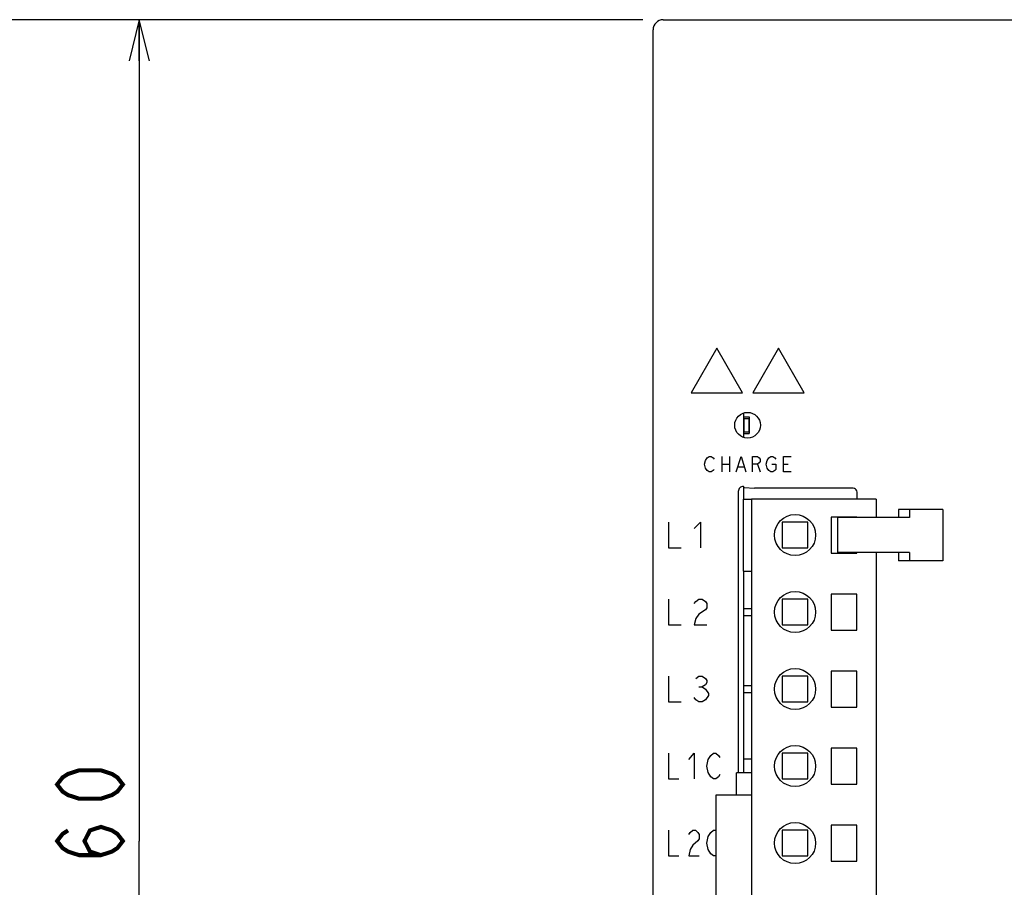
# Model space of a CAD drawing. Extents: x 63 to 816, y 33 to 569.
# Tile 6 of 24: x 331 to 427, y 349 to 434. Entities that reach past the tile are written whole.
import ezdxf

# ---------------------------------------------------------------- set-up
doc = ezdxf.new("R2010")
doc.units = 0
doc.header["$LTSCALE"] = 46.2
doc.layers.get('0').update_dxf_attribs({"linetype": 'CONTINUOUS'})
for name, color, linetype in [('ALL_AXIS', 7, 'CONTINUOUS'), ('ALL_CURVE', 7, 'CONTINUOUS'), ('ALL_FEATURES', 7, 'CONTINUOUS')]:
    doc.layers.add(name, color=color, linetype=linetype)
doc.dimstyles.get("Standard").update_dxf_attribs({"dimtxt": 2.5, "dimasz": 2.5, "dimexe": 1.25, "dimexo": 0.625, "dimtad": 1, "dimcen": 2.5, "dimazin": 3, "dimtfac": 1, "dimtmove": 0, "dimatfit": 3})

# ---------------------------------------------------------------- blocks, each defined once
blk = doc.blocks.new('_OPEN')
at = {"color": 0, "linetype": 'BYBLOCK'}
for p, q in [((0, 0), (-1, 0.25)), ((-1, -0.25), (0, 0)), ((-1, 0), (0, 0))]:
    blk.add_line(p, q, dxfattribs=at)
blk = doc.blocks.new('*D4')
at = {"color": 2, "linetype": 'CONTINUOUS'}
for p, q in [((392, 434), (341, 434)), ((343, 434), (343, 354)), ((343, 274), (343, 354)), ((392, 274), (341, 274))]:
    blk.add_line(p, q, dxfattribs=at)
at = {"color": 2, "linetype": 'CONTINUOUS', "xscale": 4, "yscale": 4, "zscale": 4}
for p, rotation in [((343, 434), 90), ((343, 274), 270)]:
    blk.add_blockref('_OPEN', p, dxfattribs=dict(at, rotation=rotation))
blk = doc.blocks.new('*D5')
at = {"color": 2, "linetype": 'CONTINUOUS'}
for p, q in [((392, 434), (327, 434)), ((329, 434), (329, 350)), ((329, 266), (329, 350)), ((399.511, 266), (327, 266))]:
    blk.add_line(p, q, dxfattribs=at)
at = {"color": 2, "linetype": 'CONTINUOUS', "xscale": 4, "yscale": 4, "zscale": 4}
for p, rotation in [((329, 434), 90), ((329, 266), 270)]:
    blk.add_blockref('_OPEN', p, dxfattribs=dict(at, rotation=rotation))

msp = doc.modelspace()

# ---------------------------------------------------------------- linework, layer by layer
at = {"color": 7, "linetype": 'CONTINUOUS'}
for p, q in [((402.575, 376.62), (401.8, 376.62)), ((401.8, 375.98), (402.575, 375.98)), ((402.575, 369.12), (401.8, 369.12)), ((401.8, 368.48), (402.575, 368.48))]:
    msp.add_line(p, q, dxfattribs=at)
at = {"color": 2, "linetype": 'CONTINUOUS', "const_width": 0.4}
for points in [[(341.4, 359.504), (340.867, 358.816), (340.333, 358.472), (339.267, 358.128), (337.133, 358.128), (336.067, 358.472), (335.533, 358.816), (335, 359.504), (335.533, 360.192), (336.067, 360.536), (337.133, 360.88), (339.267, 360.88), (340.333, 360.536), (340.867, 360.192), (341.4, 359.504)], [(339.267, 352.624), (338.2, 352.968), (337.667, 354), (338.2, 355.032), (339.267, 355.376), (340.333, 355.032), (340.867, 354.688), (341.4, 354), (340.867, 353.312), (340.333, 352.968), (339.267, 352.624), (337.133, 352.624), (336.067, 352.968), (335.533, 353.312), (335, 354), (335.533, 354.688), (336.067, 355.032)]]:
    msp.add_lwpolyline(points, dxfattribs=at)
at = {"layer": 'ALL_AXIS', "color": 7, "linetype": 'CONTINUOUS'}
for p, q in [((401.8, 395.676), (401.8, 393.324)), ((401.825, 395.15), (401.825, 393.85)), ((401.825, 395.15), (402.325, 395.15)), ((402.325, 395.15), (402.325, 393.85)), ((401.825, 393.85), (402.325, 393.85)), ((401.8, 388.545), (401.8, 387.3)), ((402.575, 387.3), (402.575, 305.3)), ((414.725, 387.3), (402.575, 387.3)), ((414.725, 387.3), (414.725, 385.5)), ((410.325, 385.55), (410.325, 382.05)), ((412.825, 385.55), (410.325, 385.55)), ((410.943, 385.5), (410.943, 382.1)), ((417.68, 385.5), (410.943, 385.5)), ((412.825, 385.5), (412.825, 385.55)), ((405.575, 385.05), (405.575, 382.55)), ((408.075, 385.05), (405.575, 385.05)), ((408.075, 382.55), (408.075, 385.05)), ((405.575, 382.55), (408.075, 382.55)), ((410.325, 382.05), (412.825, 382.05)), ((417.68, 382.1), (410.943, 382.1)), ((412.825, 382.05), (412.825, 382.1)), ((414.725, 382.1), (414.725, 305.3)), ((401.8, 380.3), (401.8, 362)), ((410.325, 378.05), (410.325, 374.55)), ((412.825, 378.05), (410.325, 378.05)), ((412.825, 374.55), (412.825, 378.05)), ((410.325, 374.55), (412.825, 374.55)), ((410.325, 370.55), (410.325, 367.05)), ((412.825, 370.55), (410.325, 370.55)), ((412.825, 367.05), (412.825, 370.55)), ((410.325, 367.05), (412.825, 367.05)), ((410.325, 363.05), (410.325, 359.55)), ((412.825, 363.05), (410.325, 363.05)), ((412.825, 359.55), (412.825, 363.05)), ((410.325, 359.55), (412.825, 359.55)), ((399.125, 358.45), (399.125, 334.15)), ((402.575, 358.45), (399.125, 358.45)), ((410.325, 355.55), (410.325, 352.05)), ((412.825, 355.55), (410.325, 355.55)), ((412.825, 352.05), (412.825, 355.55)), ((410.325, 352.05), (412.825, 352.05))]:
    msp.add_line(p, q, dxfattribs=at)
for centre in [(406.825, 383.8), (406.825, 376.3), (406.825, 368.8), (406.825, 361.3), (406.825, 353.8)]:
    msp.add_circle(centre, 2, dxfattribs=at)
at = {"layer": 'ALL_CURVE', "color": 4, "linetype": 'CONTINUOUS'}
for p, q in [((399.2, 402), (396.7, 397.67)), ((401.7, 397.67), (399.2, 402)), ((405.2, 402), (402.7, 397.67)), ((407.7, 397.67), (405.2, 402)), ((396.7, 397.67), (401.7, 397.67)), ((402.7, 397.67), (407.7, 397.67)), ((398, 390.7), (398.094, 391.075)), ((398.094, 391.075), (398.281, 391.325)), ((398.281, 391.325), (398.469, 391.45)), ((398.469, 391.45), (398.656, 391.45)), ((398.656, 391.45), (398.844, 391.325)), ((398.844, 391.325), (398.938, 391.2)), ((399.688, 391.45), (399.688, 389.95)), ((400.438, 391.45), (400.438, 389.95)), ((401.094, 389.95), (401.562, 391.45)), ((401.562, 391.45), (402.031, 389.95)), ((402.688, 389.95), (402.688, 391.45)), ((402.688, 391.45), (403.156, 391.45)), ((403.156, 391.45), (403.344, 391.325)), ((403.344, 391.325), (403.438, 391.2)), ((403.438, 391.2), (403.438, 390.95)), ((404, 390.7), (404.094, 391.075)), ((404.094, 391.075), (404.281, 391.325)), ((404.281, 391.325), (404.469, 391.45)), ((404.469, 391.45), (404.656, 391.45)), ((404.656, 391.45), (404.844, 391.325)), ((404.844, 391.325), (404.938, 391.2)), ((405.688, 389.95), (405.688, 391.45)), ((405.688, 391.45), (406.438, 391.45)), ((398.094, 390.325), (398, 390.7)), ((398.281, 390.075), (398.094, 390.325)), ((398.469, 389.95), (398.281, 390.075)), ((398.844, 390.075), (398.656, 389.95)), ((398.938, 390.2), (398.844, 390.075)), ((399.688, 390.7), (400.438, 390.7)), ((401.281, 390.45), (401.844, 390.45)), ((403.156, 390.7), (402.688, 390.7)), ((403.344, 390.825), (403.156, 390.7)), ((403.156, 390.7), (403.438, 389.95)), ((403.438, 390.95), (403.344, 390.825)), ((404.094, 390.325), (404, 390.7)), ((404.281, 390.075), (404.094, 390.325)), ((404.469, 389.95), (404.281, 390.075)), ((404.562, 390.7), (404.938, 390.7)), ((404.844, 390.075), (404.656, 389.95)), ((404.938, 390.2), (404.844, 390.075)), ((404.938, 390.7), (404.938, 390.2)), ((405.688, 390.7), (406.156, 390.7)), ((398.656, 389.95), (398.469, 389.95)), ((404.656, 389.95), (404.469, 389.95)), ((406.438, 389.95), (405.688, 389.95)), ((394.5, 385.05), (394.5, 382.55)), ((397, 384.425), (397.625, 385.05)), ((397.625, 385.05), (397.625, 382.55)), ((394.5, 382.55), (395.75, 382.55)), ((394.5, 377.55), (394.5, 375.05)), ((397, 377.133), (397.156, 377.342)), ((397.156, 377.342), (397.469, 377.55)), ((397.469, 377.55), (397.781, 377.55)), ((397.781, 377.55), (398.094, 377.342)), ((398.094, 377.342), (398.25, 377.133)), ((398.25, 376.717), (398.094, 376.508)), ((398.25, 377.133), (398.25, 376.717)), ((397.156, 375.675), (397, 375.05)), ((397.469, 376.092), (397.156, 375.675)), ((398.094, 376.508), (397.469, 376.092)), ((394.5, 375.05), (395.75, 375.05)), ((397, 375.05), (398.25, 375.05)), ((394.5, 370.05), (394.5, 367.55)), ((397.156, 369.842), (397.469, 370.05)), ((397.469, 370.05), (397.781, 370.05)), ((397.781, 370.05), (398.094, 369.842)), ((397.469, 369.008), (397.781, 369.008)), ((398.094, 369.217), (397.781, 369.008)), ((397.781, 369.008), (398.094, 368.8)), ((398.094, 369.842), (398.25, 369.633)), ((398.25, 369.425), (398.094, 369.217)), ((398.25, 369.633), (398.25, 369.425)), ((398.094, 368.8), (398.406, 368.383)), ((398.406, 368.175), (398.094, 367.758)), ((398.406, 368.383), (398.406, 368.175)), ((394.5, 367.55), (395.75, 367.55)), ((397.156, 367.758), (397, 367.967)), ((397.469, 367.55), (397.156, 367.758)), ((397.781, 367.55), (397.469, 367.55)), ((398.094, 367.758), (397.781, 367.55)), ((394.5, 362.55), (394.5, 360.05)), ((396.5, 361.925), (397, 362.55)), ((397, 362.55), (397, 360.05)), ((398.375, 361.925), (398.625, 362.342)), ((398.625, 362.342), (398.875, 362.55)), ((398.875, 362.55), (399.125, 362.55)), ((399.125, 362.55), (399.375, 362.342)), ((399.375, 362.342), (399.5, 362.133)), ((398.25, 361.3), (398.375, 361.925)), ((398.375, 360.675), (398.25, 361.3)), ((398.625, 360.258), (398.375, 360.675)), ((399.5, 360.467), (399.375, 360.258)), ((394.5, 360.05), (395.5, 360.05)), ((398.875, 360.05), (398.625, 360.258)), ((399.125, 360.05), (398.875, 360.05)), ((399.375, 360.258), (399.125, 360.05)), ((394.5, 355.05), (394.5, 352.55)), ((396.5, 354.633), (396.625, 354.842)), ((396.625, 354.842), (396.875, 355.05)), ((396.875, 355.05), (397.125, 355.05)), ((397.125, 355.05), (397.375, 354.842)), ((397.375, 354.842), (397.5, 354.633)), ((397.5, 354.633), (397.5, 354.217)), ((398.375, 354.425), (398.625, 354.842)), ((398.625, 354.842), (398.875, 355.05)), ((398.875, 355.05), (399.125, 355.05)), ((397.375, 354.008), (396.875, 353.592)), ((397.5, 354.217), (397.375, 354.008)), ((398.25, 353.8), (398.375, 354.425)), ((398.375, 353.175), (398.25, 353.8)), ((396.625, 353.175), (396.5, 352.55)), ((396.875, 353.592), (396.625, 353.175)), ((398.625, 352.758), (398.375, 353.175)), ((398.875, 352.55), (398.625, 352.758)), ((394.5, 352.55), (395.5, 352.55)), ((396.5, 352.55), (397.5, 352.55)), ((399.125, 352.55), (398.875, 352.55))]:
    msp.add_line(p, q, dxfattribs=at)
at = {"layer": 'ALL_FEATURES', "color": 7, "linetype": 'CONTINUOUS'}
for p, q in [((394, 434), (482, 434)), ((393, 275), (393, 433)), ((401.8, 395.3), (402.35, 395.3)), ((402.35, 395.3), (402.35, 393.7)), ((401.8, 393.7), (402.35, 393.7)), ((401.8, 388.545), (401.702, 388.536)), ((401.861, 388.418), (401.8, 388.545)), ((401.861, 388.418), (402.879, 388.382)), ((412.382, 388.382), (402.879, 388.382)), ((401.3, 388.046), (401.3, 360.65)), ((401.8, 380.3), (401.8, 387.3)), ((401.8, 387.3), (402.575, 387.3)), ((412.882, 387.3), (412.882, 387.882)), ((416.884, 386.3), (416.884, 385.5)), ((421.19, 386.3), (416.884, 386.3)), ((417.954, 386.3), (417.954, 385.5)), ((421.19, 386.3), (421.19, 381.3)), ((417.954, 385.5), (417.68, 385.5)), ((416.884, 382.1), (416.884, 381.3)), ((417.954, 382.1), (417.68, 382.1)), ((417.954, 382.1), (417.954, 381.3)), ((421.19, 381.3), (416.884, 381.3)), ((401.8, 380.3), (402.575, 380.3)), ((405.575, 377.55), (405.575, 375.05)), ((408.075, 377.55), (405.575, 377.55)), ((408.075, 375.05), (408.075, 377.55)), ((405.575, 375.05), (408.075, 375.05)), ((405.575, 370.05), (405.575, 367.55)), ((408.075, 370.05), (405.575, 370.05)), ((408.075, 367.55), (408.075, 370.05)), ((405.575, 367.55), (408.075, 367.55)), ((405.575, 362.55), (405.575, 360.05)), ((408.075, 362.55), (405.575, 362.55)), ((408.075, 360.05), (408.075, 362.55)), ((401.8, 362), (401.8, 360.65)), ((401.8, 362), (402.575, 362)), ((401.135, 358.45), (401.135, 360.65)), ((402.575, 360.65), (401.135, 360.65)), ((405.575, 360.05), (408.075, 360.05)), ((405.575, 355.05), (405.575, 352.55)), ((408.075, 355.05), (405.575, 355.05)), ((408.075, 352.55), (408.075, 355.05)), ((405.575, 352.55), (408.075, 352.55))]:
    msp.add_line(p, q, dxfattribs=at)
for points in [[(401.702, 388.536), (401.609, 388.508), (401.522, 388.461), (401.446, 388.399), (401.384, 388.323), (401.338, 388.237), (401.31, 388.143), (401.3, 388.046)], [(412.882, 387.882), (412.87, 387.992), (412.833, 388.099), (412.773, 388.195), (412.692, 388.274), (412.596, 388.334), (412.491, 388.37), (412.382, 388.382)]]:
    msp.add_lwpolyline(points, dxfattribs=at)
msp.add_circle((402.2, 394.5), 1.25, dxfattribs=at)
msp.add_arc((394, 433), 1, 90, 180, dxfattribs=at)

# ---------------------------------------------------------------- dimensions: what is measured, and where the dimension line sits
at = {"color": 2, "linetype": 'CONTINUOUS'}
for base, p2, picture, middle in [((329, 266), (399.511, 266), '*D5', (327.4, 341.744)), ((343, 274), (392, 274), '*D4', (341.4, 345.744))]:
    dim = msp.add_linear_dim(base=base, p1=(392, 434), p2=p2, angle=270, dimstyle='Standard', dxfattribs=at)
    dim.commit()
    dim.dimension.update_dxf_attribs({"geometry": picture, "text_midpoint": middle, "dimtype": 128})

doc.saveas('drawing.dxf')
